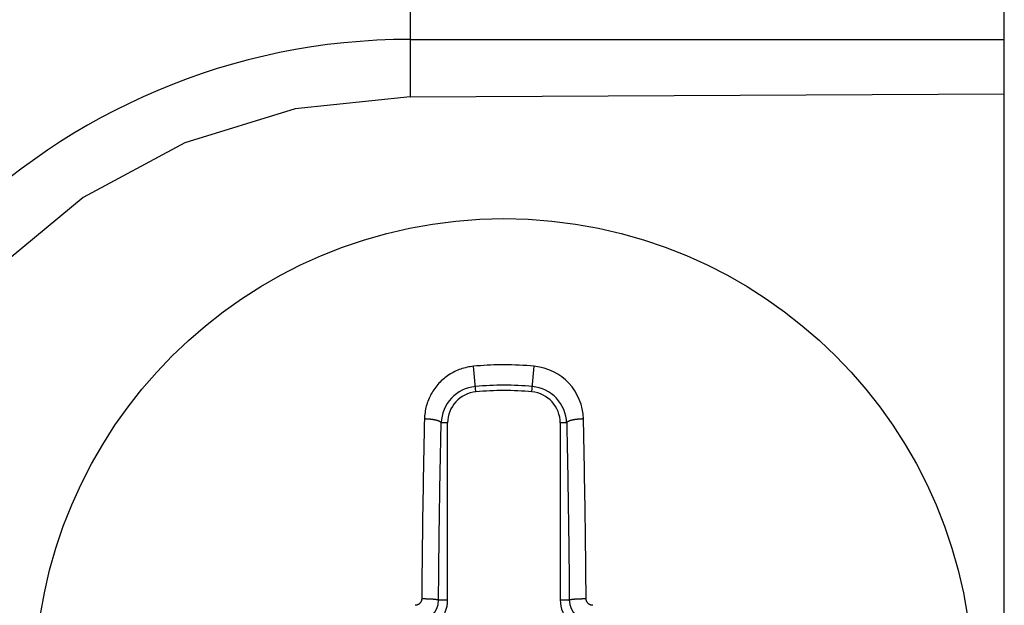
# Model space of a CAD drawing. Extents: x 131 to 418, y 147 to 294.
# Tile 27 of 37: x 263.4 to 266.55, y 244.86 to 246.73. Entities that reach past the tile are written whole.
import ezdxf

# ---------------------------------------------------------------- set-up
doc = ezdxf.new("R2010")
doc.units = 0
doc.header["$LTSCALE"] = 30.734
doc.header["$MEASUREMENT"] = 0
doc.layers.add('00_COMPONENTS', color=7, linetype='CONTINUOUS')

msp = doc.modelspace()

# ---------------------------------------------------------------- linework, layer by layer
at = {"layer": '00_COMPONENTS'}
for p, q in [((264.6517, 247.5324), (264.6517, 246.4824)), ((266.5517, 241.654), (266.5517, 247.5324)), ((264.6517, 246.6664), (266.5517, 246.6664)), ((264.6517, 246.4824), (266.5517, 246.4919)), ((264.6517, 246.4824), (264.2845, 246.4445)), ((264.2845, 246.4445), (263.9316, 246.3358)), ((263.9316, 246.3358), (263.6067, 246.1607)), ((263.6067, 246.1607), (263.322, 245.9257)), ((264.8038, 245.6081), (264.799, 245.6059)), ((264.8087, 245.61), (264.8038, 245.6081)), ((264.8136, 245.6118), (264.8087, 245.61)), ((264.8186, 245.6135), (264.8136, 245.6118)), ((264.8237, 245.615), (264.8186, 245.6135)), ((264.8287, 245.6163), (264.8237, 245.615)), ((264.8339, 245.6175), (264.8287, 245.6163)), ((264.839, 245.6186), (264.8339, 245.6175)), ((264.8442, 245.6195), (264.839, 245.6186)), ((264.8493, 245.6202), (264.8442, 245.6195)), ((264.8545, 245.6208), (264.8493, 245.6202)), ((264.8623, 245.539), (264.8545, 245.6208)), ((264.9517, 245.6254), (264.9414, 245.6253)), ((265.0411, 245.539), (265.0488, 245.6208)), ((264.7552, 245.5773), (264.7513, 245.5738)), ((264.7591, 245.5808), (264.7552, 245.5773)), ((264.7632, 245.5841), (264.7591, 245.5808)), ((264.7674, 245.5873), (264.7632, 245.5841)), ((264.7716, 245.5903), (264.7674, 245.5873)), ((264.776, 245.5933), (264.7716, 245.5903)), ((264.7804, 245.5961), (264.776, 245.5933)), ((264.7849, 245.5988), (264.7804, 245.5961)), ((264.7895, 245.6013), (264.7849, 245.5988)), ((264.7942, 245.6037), (264.7895, 245.6013)), ((264.799, 245.6059), (264.7942, 245.6037)), ((264.7276, 245.5458), (264.7247, 245.5414)), ((264.7306, 245.5501), (264.7276, 245.5458)), ((264.7337, 245.5543), (264.7306, 245.5501)), ((264.737, 245.5584), (264.7337, 245.5543)), ((264.7404, 245.5624), (264.737, 245.5584)), ((264.7439, 245.5663), (264.7404, 245.5624)), ((264.7476, 245.5701), (264.7439, 245.5663)), ((264.7513, 245.5738), (264.7476, 245.5701)), ((264.7102, 245.5135), (264.7083, 245.5086)), ((264.7123, 245.5183), (264.7102, 245.5135)), ((264.7145, 245.5231), (264.7123, 245.5183)), ((264.7168, 245.5278), (264.7145, 245.5231)), ((264.7193, 245.5324), (264.7168, 245.5278)), ((264.7219, 245.537), (264.7193, 245.5324)), ((264.7247, 245.5414), (264.7219, 245.537)), ((264.7011, 245.4833), (264.7001, 245.4781)), ((264.7022, 245.4884), (264.7011, 245.4833)), ((264.7035, 245.4935), (264.7022, 245.4884)), ((264.705, 245.4986), (264.7035, 245.4935)), ((264.7066, 245.5036), (264.705, 245.4986)), ((264.7083, 245.5086), (264.7066, 245.5036)), ((264.6975, 245.4521), (264.6971, 245.4341)), ((264.6977, 245.4573), (264.6975, 245.4521)), ((264.6985, 245.4521), (264.6975, 245.4521)), ((264.6981, 245.4625), (264.6977, 245.4573)), ((264.6986, 245.4678), (264.6981, 245.4625)), ((264.6995, 245.4521), (264.6985, 245.4521)), ((264.6993, 245.473), (264.6986, 245.4678)), ((264.7001, 245.4781), (264.6993, 245.473)), ((264.7005, 245.4521), (264.6995, 245.4521)), ((264.7015, 245.4521), (264.7005, 245.4521)), ((264.7025, 245.452), (264.7015, 245.4521)), ((264.7036, 245.452), (264.7025, 245.452)), ((264.7046, 245.452), (264.7036, 245.452)), ((264.7056, 245.4519), (264.7046, 245.452)), ((264.7066, 245.4519), (264.7056, 245.4519)), ((264.7076, 245.4518), (264.7066, 245.4519)), ((264.7086, 245.4518), (264.7076, 245.4518)), ((264.7096, 245.4517), (264.7086, 245.4518)), ((264.7106, 245.4516), (264.7096, 245.4517)), ((264.7116, 245.4516), (264.7106, 245.4516)), ((264.7126, 245.4515), (264.7116, 245.4516)), ((264.7136, 245.4514), (264.7126, 245.4515)), ((264.7146, 245.4513), (264.7136, 245.4514)), ((264.7156, 245.4512), (264.7146, 245.4513)), ((264.7166, 245.4511), (264.7156, 245.4512)), ((264.7176, 245.451), (264.7166, 245.4511)), ((264.7186, 245.4509), (264.7176, 245.451)), ((264.7196, 245.4508), (264.7186, 245.4509)), ((264.7206, 245.4507), (264.7196, 245.4508)), ((264.7216, 245.4505), (264.7206, 245.4507)), ((264.7226, 245.4504), (264.7216, 245.4505)), ((264.7236, 245.4502), (264.7226, 245.4504)), ((264.7246, 245.4501), (264.7236, 245.4502)), ((264.7256, 245.4499), (264.7246, 245.4501)), ((264.7266, 245.4498), (264.7256, 245.4499)), ((264.7276, 245.4496), (264.7266, 245.4498)), ((264.7286, 245.4494), (264.7276, 245.4496)), ((264.7296, 245.4492), (264.7286, 245.4494)), ((264.7306, 245.449), (264.7296, 245.4492)), ((264.7316, 245.4488), (264.7306, 245.449)), ((264.7326, 245.4486), (264.7316, 245.4488)), ((265.1718, 245.4488), (265.1708, 245.4486)), ((265.1728, 245.449), (265.1718, 245.4488)), ((265.1738, 245.4492), (265.1728, 245.449)), ((265.1748, 245.4494), (265.1738, 245.4492)), ((265.1757, 245.4496), (265.1748, 245.4494)), ((265.1767, 245.4498), (265.1757, 245.4496)), ((265.1777, 245.4499), (265.1767, 245.4498)), ((265.1787, 245.4501), (265.1777, 245.4499)), ((265.1797, 245.4502), (265.1787, 245.4501)), ((265.1807, 245.4504), (265.1797, 245.4502)), ((265.1817, 245.4505), (265.1807, 245.4504)), ((265.1827, 245.4507), (265.1817, 245.4505)), ((265.1837, 245.4508), (265.1827, 245.4507)), ((265.1847, 245.4509), (265.1837, 245.4508)), ((265.1857, 245.451), (265.1847, 245.4509)), ((265.1867, 245.4511), (265.1857, 245.451)), ((265.1877, 245.4512), (265.1867, 245.4511)), ((265.1887, 245.4513), (265.1877, 245.4512)), ((265.1897, 245.4514), (265.1887, 245.4513)), ((265.1907, 245.4515), (265.1897, 245.4514)), ((265.1917, 245.4516), (265.1907, 245.4515)), ((265.1928, 245.4516), (265.1917, 245.4516)), ((265.1938, 245.4517), (265.1928, 245.4516)), ((265.1948, 245.4518), (265.1938, 245.4517)), ((265.1958, 245.4518), (265.1948, 245.4518)), ((265.1968, 245.4519), (265.1958, 245.4518)), ((265.1978, 245.4519), (265.1968, 245.4519)), ((265.1988, 245.452), (265.1978, 245.4519)), ((265.1998, 245.452), (265.1988, 245.452)), ((265.2008, 245.452), (265.1998, 245.452)), ((265.2018, 245.4521), (265.2008, 245.452)), ((265.2028, 245.4521), (265.2018, 245.4521)), ((265.2038, 245.4521), (265.2028, 245.4521)), ((265.2048, 245.4521), (265.2038, 245.4521)), ((265.2059, 245.4521), (265.2048, 245.4521)), ((265.2063, 245.4341), (265.2059, 245.4521)), ((264.6971, 245.4341), (264.6967, 245.4162)), ((264.7336, 245.4484), (264.7326, 245.4486)), ((264.7345, 245.4481), (264.7336, 245.4484)), ((264.7355, 245.4479), (264.7345, 245.4481)), ((264.7365, 245.4476), (264.7355, 245.4479)), ((264.7375, 245.4474), (264.7365, 245.4476)), ((264.7385, 245.4471), (264.7375, 245.4474)), ((264.7394, 245.4468), (264.7385, 245.4471)), ((264.7404, 245.4465), (264.7394, 245.4468)), ((264.7413, 245.4462), (264.7404, 245.4465)), ((264.7423, 245.4458), (264.7413, 245.4462)), ((264.7432, 245.4454), (264.7423, 245.4458)), ((264.7441, 245.445), (264.7432, 245.4454)), ((264.7451, 245.4446), (264.7441, 245.445)), ((264.746, 245.4441), (264.7451, 245.4446)), ((264.7468, 245.4436), (264.746, 245.4441)), ((264.7477, 245.4431), (264.7468, 245.4436)), ((264.7485, 245.4425), (264.7477, 245.4431)), ((264.7493, 245.4419), (264.7485, 245.4425)), ((264.75, 245.4412), (264.7493, 245.4419)), ((264.7506, 245.4403), (264.75, 245.4412)), ((264.7503, 245.404), (264.7507, 245.4217)), ((264.7511, 245.4394), (264.7506, 245.4403)), ((264.7507, 245.4217), (264.7511, 245.4394)), ((264.7717, 245.4394), (264.7511, 245.4394)), ((264.7717, 244.8732), (264.7717, 245.4394)), ((265.1523, 245.4394), (265.1317, 245.4394)), ((265.1317, 245.4394), (265.1317, 244.8732)), ((265.1527, 245.4403), (265.1523, 245.4394)), ((265.1523, 245.4394), (265.1527, 245.4217)), ((265.1533, 245.4412), (265.1527, 245.4403)), ((265.1527, 245.4217), (265.1531, 245.404)), ((265.1541, 245.4419), (265.1533, 245.4412)), ((265.1548, 245.4425), (265.1541, 245.4419)), ((265.1557, 245.4431), (265.1548, 245.4425)), ((265.1565, 245.4436), (265.1557, 245.4431)), ((265.1574, 245.4441), (265.1565, 245.4436)), ((265.1583, 245.4446), (265.1574, 245.4441)), ((265.1592, 245.445), (265.1583, 245.4446)), ((265.1601, 245.4454), (265.1592, 245.445)), ((265.1611, 245.4458), (265.1601, 245.4454)), ((265.162, 245.4462), (265.1611, 245.4458)), ((265.163, 245.4465), (265.162, 245.4462)), ((265.1639, 245.4468), (265.163, 245.4465)), ((265.1649, 245.4471), (265.1639, 245.4468)), ((265.1659, 245.4474), (265.1649, 245.4471)), ((265.1669, 245.4476), (265.1659, 245.4474)), ((265.1678, 245.4479), (265.1669, 245.4476)), ((265.1688, 245.4481), (265.1678, 245.4479)), ((265.1698, 245.4484), (265.1688, 245.4481)), ((265.1708, 245.4486), (265.1698, 245.4484)), ((265.2067, 245.4162), (265.2063, 245.4341)), ((264.6963, 245.3982), (264.6959, 245.3803)), ((264.6967, 245.4162), (264.6963, 245.3982)), ((264.7495, 245.3687), (264.7499, 245.3864)), ((264.7499, 245.3864), (264.7503, 245.404)), ((265.1531, 245.404), (265.1535, 245.3864)), ((265.1535, 245.3864), (265.1538, 245.3687)), ((265.207, 245.3982), (265.2067, 245.4162)), ((265.2074, 245.3803), (265.207, 245.3982)), ((264.6956, 245.3623), (264.6952, 245.3444)), ((264.6959, 245.3803), (264.6956, 245.3623)), ((264.7492, 245.351), (264.7495, 245.3687)), ((265.1538, 245.3687), (265.1542, 245.351)), ((265.2078, 245.3623), (265.2074, 245.3803)), ((265.2082, 245.3444), (265.2078, 245.3623)), ((264.6949, 245.3264), (264.6945, 245.3084)), ((264.6952, 245.3444), (264.6949, 245.3264)), ((264.7485, 245.3156), (264.7488, 245.3333)), ((264.7488, 245.3333), (264.7492, 245.351)), ((265.1542, 245.351), (265.1546, 245.3333)), ((265.1546, 245.3333), (265.1549, 245.3156)), ((265.2085, 245.3264), (265.2082, 245.3444)), ((265.2088, 245.3084), (265.2085, 245.3264)), ((264.6945, 245.3084), (264.6942, 245.2905)), ((264.7478, 245.2802), (264.7481, 245.2979)), ((264.7481, 245.2979), (264.7485, 245.3156)), ((265.1549, 245.3156), (265.1552, 245.2979)), ((265.1552, 245.2979), (265.1556, 245.2802)), ((265.2092, 245.2905), (265.2088, 245.3084)), ((264.6939, 245.2725), (264.6935, 245.2546)), ((264.6942, 245.2905), (264.6939, 245.2725)), ((264.7472, 245.2448), (264.7475, 245.2625)), ((264.7475, 245.2625), (264.7478, 245.2802)), ((265.1556, 245.2802), (265.1559, 245.2625)), ((265.1559, 245.2625), (265.1562, 245.2448)), ((265.2095, 245.2725), (265.2092, 245.2905)), ((265.2098, 245.2546), (265.2095, 245.2725)), ((264.6932, 245.2366), (264.6929, 245.2186)), ((264.6935, 245.2546), (264.6932, 245.2366)), ((264.7469, 245.2271), (264.7472, 245.2448)), ((265.1562, 245.2448), (265.1565, 245.2271)), ((265.2101, 245.2366), (265.2098, 245.2546)), ((265.2104, 245.2186), (265.2101, 245.2366)), ((264.6926, 245.2007), (264.6924, 245.1827)), ((264.6929, 245.2186), (264.6926, 245.2007)), ((264.7463, 245.1917), (264.7466, 245.2094)), ((264.7466, 245.2094), (264.7469, 245.2271)), ((265.1565, 245.2271), (265.1568, 245.2094)), ((265.1568, 245.2094), (265.1571, 245.1917)), ((265.2107, 245.2007), (265.2104, 245.2186)), ((265.211, 245.1827), (265.2107, 245.2007)), ((264.6924, 245.1827), (264.6921, 245.1648)), ((264.7457, 245.1563), (264.746, 245.174)), ((264.746, 245.174), (264.7463, 245.1917)), ((265.1571, 245.1917), (265.1574, 245.174)), ((265.1574, 245.174), (265.1576, 245.1563)), ((265.2113, 245.1648), (265.211, 245.1827)), ((264.6918, 245.1468), (264.6916, 245.1288)), ((264.6921, 245.1648), (264.6918, 245.1468)), ((264.7452, 245.1209), (264.7455, 245.1386)), ((264.7455, 245.1386), (264.7457, 245.1563)), ((265.1576, 245.1563), (265.1579, 245.1386)), ((265.1579, 245.1386), (265.1581, 245.1209)), ((265.2115, 245.1468), (265.2113, 245.1648)), ((265.2118, 245.1288), (265.2115, 245.1468)), ((264.6913, 245.1109), (264.6911, 245.0929)), ((264.6916, 245.1288), (264.6913, 245.1109)), ((264.7447, 245.0856), (264.745, 245.1032)), ((264.745, 245.1032), (264.7452, 245.1209)), ((265.1581, 245.1209), (265.1584, 245.1032)), ((265.1584, 245.1032), (265.1586, 245.0856)), ((265.212, 245.1109), (265.2118, 245.1288)), ((265.2123, 245.0929), (265.212, 245.1109)), ((264.6909, 245.075), (264.6906, 245.057)), ((264.6911, 245.0929), (264.6909, 245.075)), ((264.7445, 245.0679), (264.7447, 245.0856)), ((265.1586, 245.0856), (265.1588, 245.0679)), ((265.2125, 245.075), (265.2123, 245.0929)), ((265.2127, 245.057), (265.2125, 245.075)), ((264.6906, 245.057), (264.6904, 245.039)), ((264.7441, 245.0325), (264.7443, 245.0502)), ((264.7443, 245.0502), (264.7445, 245.0679)), ((265.1588, 245.0679), (265.1591, 245.0502)), ((265.1591, 245.0502), (265.1593, 245.0325)), ((265.2129, 245.039), (265.2127, 245.057)), ((264.6902, 245.0211), (264.69, 245.0031)), ((264.6904, 245.039), (264.6902, 245.0211)), ((264.7437, 244.9971), (264.7439, 245.0148)), ((264.7439, 245.0148), (264.7441, 245.0325)), ((265.1593, 245.0325), (265.1595, 245.0148)), ((265.1595, 245.0148), (265.1597, 244.9971)), ((265.2131, 245.0211), (265.2129, 245.039)), ((265.2133, 245.0031), (265.2131, 245.0211)), ((264.6898, 244.9852), (264.6897, 244.9672)), ((264.69, 245.0031), (264.6898, 244.9852)), ((264.7433, 244.9617), (264.7435, 244.9794)), ((264.7435, 244.9794), (264.7437, 244.9971)), ((265.1597, 244.9971), (265.1598, 244.9794)), ((265.1598, 244.9794), (265.16, 244.9617)), ((265.2135, 244.9852), (265.2133, 245.0031)), ((265.2137, 244.9672), (265.2135, 244.9852)), ((264.6895, 244.9492), (264.6893, 244.9313)), ((264.6897, 244.9672), (264.6895, 244.9492)), ((264.7432, 244.944), (264.7433, 244.9617)), ((265.16, 244.9617), (265.1602, 244.944)), ((265.2139, 244.9492), (265.2137, 244.9672)), ((265.214, 244.9313), (265.2139, 244.9492)), ((264.6893, 244.9313), (264.6892, 244.9133)), ((264.7429, 244.9086), (264.743, 244.9263)), ((264.743, 244.9263), (264.7432, 244.944)), ((265.1602, 244.944), (265.1603, 244.9263)), ((265.1603, 244.9263), (265.1605, 244.9086)), ((265.2142, 244.9133), (265.214, 244.9313)), ((264.689, 244.8954), (264.6889, 244.8774)), ((264.6892, 244.9133), (264.689, 244.8954)), ((264.7426, 244.8732), (264.7427, 244.8909)), ((264.7427, 244.8909), (264.7429, 244.9086)), ((265.1605, 244.9086), (265.1606, 244.8909)), ((265.1606, 244.8909), (265.1608, 244.8732)), ((265.2143, 244.8954), (265.2142, 244.9133)), ((265.2145, 244.8774), (265.2143, 244.8954)), ((264.6685, 244.856), (264.6675, 244.856)), ((264.6695, 244.8561), (264.6685, 244.856)), ((264.6706, 244.8562), (264.6695, 244.8561)), ((264.6716, 244.8564), (264.6706, 244.8562)), ((264.6726, 244.8567), (264.6716, 244.8564)), ((264.6736, 244.8569), (264.6726, 244.8567)), ((264.6746, 244.8573), (264.6736, 244.8569)), ((264.6756, 244.8577), (264.6746, 244.8573)), ((264.6766, 244.8581), (264.6756, 244.8577)), ((264.6775, 244.8586), (264.6766, 244.8581)), ((264.6784, 244.8591), (264.6775, 244.8586)), ((264.6793, 244.8596), (264.6784, 244.8591)), ((264.6802, 244.8602), (264.6793, 244.8596)), ((264.681, 244.8609), (264.6802, 244.8602)), ((264.6818, 244.8616), (264.681, 244.8609)), ((264.6826, 244.8623), (264.6818, 244.8616)), ((264.6833, 244.8631), (264.6826, 244.8623)), ((264.684, 244.8639), (264.6833, 244.8631)), ((264.6846, 244.8647), (264.684, 244.8639)), ((264.6852, 244.8656), (264.6846, 244.8647)), ((264.6858, 244.8665), (264.6852, 244.8656)), ((264.6863, 244.8674), (264.6858, 244.8665)), ((264.6868, 244.8683), (264.6863, 244.8674)), ((264.6872, 244.8693), (264.6868, 244.8683)), ((264.6876, 244.8703), (264.6872, 244.8693)), ((264.6879, 244.8713), (264.6876, 244.8703)), ((264.6882, 244.8723), (264.6879, 244.8713)), ((264.6885, 244.8733), (264.6882, 244.8723)), ((264.6886, 244.8743), (264.6885, 244.8733)), ((264.6888, 244.8753), (264.6886, 244.8743)), ((264.6889, 244.8764), (264.6888, 244.8753)), ((264.6889, 244.8774), (264.6897, 244.8774)), ((264.6889, 244.8774), (264.6889, 244.8764)), ((264.6897, 244.8774), (264.6904, 244.8774)), ((264.6904, 244.8774), (264.6912, 244.8774)), ((264.6912, 244.8774), (264.6919, 244.8774)), ((264.6919, 244.8774), (264.6927, 244.8774)), ((264.6927, 244.8774), (264.6934, 244.8774)), ((264.6934, 244.8774), (264.6942, 244.8774)), ((264.6942, 244.8774), (264.6949, 244.8774)), ((264.6949, 244.8774), (264.6957, 244.8774)), ((264.6957, 244.8774), (264.6964, 244.8773)), ((264.6964, 244.8773), (264.6972, 244.8773)), ((264.6972, 244.8773), (264.6979, 244.8773)), ((264.6979, 244.8773), (264.6987, 244.8773)), ((264.6987, 244.8773), (264.6994, 244.8773)), ((264.6994, 244.8773), (264.7002, 244.8773)), ((264.7002, 244.8773), (264.7009, 244.8773)), ((264.7009, 244.8773), (264.7017, 244.8773)), ((264.7017, 244.8773), (264.7024, 244.8772)), ((264.7024, 244.8772), (264.7032, 244.8772)), ((264.7032, 244.8772), (264.7039, 244.8772)), ((264.7039, 244.8772), (264.7047, 244.8772)), ((264.7047, 244.8772), (264.7054, 244.8772)), ((264.7054, 244.8772), (264.7062, 244.8771)), ((264.7062, 244.8771), (264.7069, 244.8771)), ((264.7069, 244.8771), (264.7077, 244.8771)), ((264.7077, 244.8771), (264.7084, 244.8771)), ((264.7084, 244.8771), (264.7092, 244.877)), ((264.7092, 244.877), (264.7099, 244.877)), ((264.7099, 244.877), (264.7107, 244.877)), ((264.7107, 244.877), (264.7114, 244.8769)), ((264.7114, 244.8769), (264.7122, 244.8769)), ((264.7122, 244.8769), (264.7129, 244.8769)), ((264.7129, 244.8769), (264.7137, 244.8768)), ((264.7137, 244.8768), (264.7144, 244.8768)), ((264.7144, 244.8768), (264.7152, 244.8768)), ((264.7152, 244.8768), (264.7159, 244.8767)), ((264.7159, 244.8767), (264.7167, 244.8767)), ((264.7167, 244.8767), (264.7174, 244.8767)), ((264.7174, 244.8767), (264.7182, 244.8766)), ((264.7182, 244.8766), (264.7189, 244.8766)), ((264.7189, 244.8766), (264.7197, 244.8765)), ((264.7197, 244.8765), (264.7204, 244.8765)), ((264.7204, 244.8765), (264.7212, 244.8764)), ((264.7212, 244.8764), (264.7219, 244.8764)), ((264.7219, 244.8764), (264.7227, 244.8763)), ((264.7227, 244.8763), (264.7234, 244.8763)), ((264.7234, 244.8763), (264.7242, 244.8762)), ((264.7242, 244.8762), (264.7249, 244.8762)), ((264.7249, 244.8762), (264.7257, 244.8761)), ((264.7257, 244.8761), (264.7264, 244.8761)), ((264.7264, 244.8761), (264.7272, 244.876)), ((264.7272, 244.876), (264.7279, 244.8759)), ((264.7279, 244.8759), (264.7286, 244.8759)), ((264.7286, 244.8759), (264.7294, 244.8758)), ((264.7294, 244.8758), (264.7301, 244.8757)), ((264.7301, 244.8757), (264.7309, 244.8756)), ((264.7309, 244.8756), (264.7316, 244.8755)), ((264.7316, 244.8755), (264.7324, 244.8755)), ((264.7324, 244.8755), (264.7331, 244.8754)), ((264.7331, 244.8754), (264.7339, 244.8753)), ((264.7339, 244.8753), (264.7346, 244.8752)), ((264.7346, 244.8752), (264.7354, 244.8751)), ((264.7354, 244.8751), (264.7361, 244.875)), ((264.7361, 244.875), (264.7369, 244.8749)), ((264.7369, 244.8749), (264.7376, 244.8747)), ((264.7376, 244.8747), (264.7383, 244.8746)), ((264.7383, 244.8746), (264.739, 244.8744)), ((264.739, 244.8744), (264.7398, 244.8743)), ((264.7398, 244.8743), (264.7405, 244.8741)), ((264.7405, 244.8741), (264.7413, 244.8739)), ((264.7413, 244.8739), (264.742, 244.8736)), ((264.742, 244.8736), (264.7426, 244.8732)), ((264.7426, 244.8732), (264.7717, 244.8732)), ((265.1317, 244.8732), (265.1608, 244.8732)), ((265.1608, 244.8732), (265.1614, 244.8736)), ((265.1614, 244.8736), (265.1621, 244.8739)), ((265.1621, 244.8739), (265.1628, 244.8741)), ((265.1628, 244.8741), (265.1636, 244.8743)), ((265.1636, 244.8743), (265.1643, 244.8744)), ((265.1643, 244.8744), (265.165, 244.8746)), ((265.165, 244.8746), (265.1658, 244.8747)), ((265.1658, 244.8747), (265.1665, 244.8749)), ((265.1665, 244.8749), (265.1672, 244.875)), ((265.1672, 244.875), (265.168, 244.8751)), ((265.168, 244.8751), (265.1687, 244.8752)), ((265.1687, 244.8752), (265.1695, 244.8753)), ((265.1695, 244.8753), (265.1702, 244.8754)), ((265.1702, 244.8754), (265.171, 244.8755)), ((265.171, 244.8755), (265.1717, 244.8755)), ((265.1717, 244.8755), (265.1725, 244.8756)), ((265.1725, 244.8756), (265.1732, 244.8757)), ((265.1732, 244.8757), (265.174, 244.8758)), ((265.174, 244.8758), (265.1747, 244.8759)), ((265.1747, 244.8759), (265.1755, 244.8759)), ((265.1755, 244.8759), (265.1762, 244.876)), ((265.1762, 244.876), (265.177, 244.8761)), ((265.177, 244.8761), (265.1777, 244.8761)), ((265.1777, 244.8761), (265.1784, 244.8762)), ((265.1784, 244.8762), (265.1792, 244.8762)), ((265.1792, 244.8762), (265.1799, 244.8763)), ((265.1799, 244.8763), (265.1807, 244.8763)), ((265.1807, 244.8763), (265.1814, 244.8764)), ((265.1814, 244.8764), (265.1822, 244.8764)), ((265.1822, 244.8764), (265.1829, 244.8765)), ((265.1829, 244.8765), (265.1837, 244.8765)), ((265.1837, 244.8765), (265.1844, 244.8766)), ((265.1844, 244.8766), (265.1852, 244.8766)), ((265.1852, 244.8766), (265.1859, 244.8767)), ((265.1859, 244.8767), (265.1867, 244.8767)), ((265.1867, 244.8767), (265.1874, 244.8767)), ((265.1874, 244.8767), (265.1882, 244.8768)), ((265.1882, 244.8768), (265.1889, 244.8768)), ((265.1889, 244.8768), (265.1897, 244.8768)), ((265.1897, 244.8768), (265.1904, 244.8769)), ((265.1904, 244.8769), (265.1912, 244.8769)), ((265.1912, 244.8769), (265.1919, 244.8769)), ((265.1919, 244.8769), (265.1927, 244.877)), ((265.1927, 244.877), (265.1934, 244.877)), ((265.1934, 244.877), (265.1942, 244.877)), ((265.1942, 244.877), (265.1949, 244.8771)), ((265.1949, 244.8771), (265.1957, 244.8771)), ((265.1957, 244.8771), (265.1964, 244.8771)), ((265.1964, 244.8771), (265.1972, 244.8771)), ((265.1972, 244.8771), (265.1979, 244.8772)), ((265.1979, 244.8772), (265.1987, 244.8772)), ((265.1987, 244.8772), (265.1994, 244.8772)), ((265.1994, 244.8772), (265.2002, 244.8772)), ((265.2002, 244.8772), (265.2009, 244.8772)), ((265.2009, 244.8772), (265.2017, 244.8773)), ((265.2017, 244.8773), (265.2024, 244.8773)), ((265.2024, 244.8773), (265.2032, 244.8773)), ((265.2032, 244.8773), (265.2039, 244.8773)), ((265.2039, 244.8773), (265.2047, 244.8773)), ((265.2047, 244.8773), (265.2054, 244.8773)), ((265.2054, 244.8773), (265.2062, 244.8773)), ((265.2062, 244.8773), (265.207, 244.8773)), ((265.207, 244.8773), (265.2077, 244.8774)), ((265.2077, 244.8774), (265.2085, 244.8774)), ((265.2085, 244.8774), (265.2092, 244.8774)), ((265.2092, 244.8774), (265.21, 244.8774)), ((265.21, 244.8774), (265.2107, 244.8774)), ((265.2107, 244.8774), (265.2115, 244.8774)), ((265.2115, 244.8774), (265.2122, 244.8774)), ((265.2122, 244.8774), (265.213, 244.8774)), ((265.213, 244.8774), (265.2137, 244.8774)), ((265.2137, 244.8774), (265.2145, 244.8774)), ((265.2145, 244.8764), (265.2145, 244.8774)), ((265.2146, 244.8753), (265.2145, 244.8764)), ((265.2147, 244.8743), (265.2146, 244.8753)), ((265.2149, 244.8733), (265.2147, 244.8743)), ((265.2151, 244.8723), (265.2149, 244.8733)), ((265.2154, 244.8713), (265.2151, 244.8723)), ((265.2158, 244.8703), (265.2154, 244.8713)), ((265.2161, 244.8693), (265.2158, 244.8703)), ((265.2166, 244.8683), (265.2161, 244.8693)), ((265.217, 244.8674), (265.2166, 244.8683)), ((265.2176, 244.8665), (265.217, 244.8674)), ((265.2181, 244.8656), (265.2176, 244.8665)), ((265.2187, 244.8647), (265.2181, 244.8656)), ((265.2194, 244.8639), (265.2187, 244.8647)), ((265.2201, 244.8631), (265.2194, 244.8639)), ((265.2208, 244.8623), (265.2201, 244.8631)), ((265.2215, 244.8616), (265.2208, 244.8623)), ((265.2223, 244.8609), (265.2215, 244.8616)), ((265.2232, 244.8602), (265.2223, 244.8609)), ((265.224, 244.8596), (265.2232, 244.8602)), ((265.2249, 244.8591), (265.224, 244.8596)), ((265.2259, 244.8586), (265.2249, 244.8591)), ((265.2268, 244.8581), (265.2259, 244.8586)), ((265.2278, 244.8577), (265.2268, 244.8581)), ((265.2288, 244.8573), (265.2278, 244.8577)), ((265.2297, 244.8569), (265.2288, 244.8573)), ((265.2308, 244.8567), (265.2297, 244.8569)), ((265.2318, 244.8564), (265.2308, 244.8567)), ((265.2328, 244.8562), (265.2318, 244.8564)), ((265.2338, 244.8561), (265.2328, 244.8562)), ((265.2348, 244.856), (265.2338, 244.8561)), ((265.2359, 244.856), (265.2348, 244.856))]:
    msp.add_line(p, q, dxfattribs=at)
msp.add_circle((264.9517, 244.5932), 1.5, dxfattribs=at)
for centre, radius, start, end in [((264.6517, 244.5932), 2.9392, 90, 270), ((264.6517, 244.5932), 2.0732, 90, 270), ((264.9517, 244.5932), 1.0322, 90.569, 95.4005), ((264.9517, 244.5932), 1.0322, 84.5995, 90), ((265.0325, 245.4481), 0.1734, 1.3084, 84.5932), ((264.872, 245.4355), 0.121, 95.4005, 178.1516), ((264.9517, 244.5932), 0.9671, 84.5995, 95.4005), ((264.9517, 244.5932), 0.95, 84.5995, 95.4005), ((265.0313, 245.4355), 0.121, 1.8487, 84.5993), ((264.8717, 245.4394), 0.1, 95.4005, 180), ((265.0317, 245.4394), 0.1, 0, 84.5995), ((264.6717, 244.8732), 0.1, 270, 0), ((264.6715, 244.8734), 0.0711, 270.128, 359.872), ((265.2317, 244.8732), 0.1, 180, 270), ((265.2318, 244.8734), 0.0711, 180.128, 269.872)]:
    msp.add_arc(centre, radius, start, end, dxfattribs=at)

doc.saveas('drawing.dxf')
